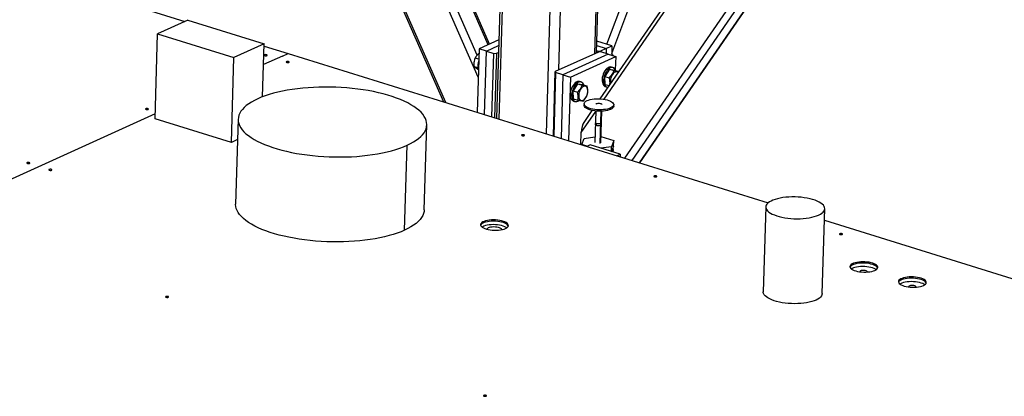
# Model space of a CAD drawing. Header units: millimetres. Extents: x 0 to 841, y 0 to 594.
# Tile 59 of 155: x 504 to 530, y 104 to 114. Entities that reach past the tile are written whole.
import ezdxf

# ---------------------------------------------------------------- set-up
doc = ezdxf.new("R2010")
doc.units = ezdxf.units.MM
doc.layers.add('TRAIT-FORT', color=4, linetype='Continuous', lineweight=25)

msp = doc.modelspace()

# ---------------------------------------------------------------- linework, layer by layer
at = {"layer": 'TRAIT-FORT', "color": 4, "linetype": 'Continuous', "lineweight": 25}
for p, q in [((508.79279, 127.00413), (515.26306, 112.2512)), ((515.32563, 112.23174), (508.85536, 126.98467)), ((516.20185, 112.91345), (510.21619, 126.56141)), ((516.17292, 113.50688), (510.48407, 126.47809)), ((516.4696, 113.7898), (510.97129, 126.32654)), ((516.5048, 113.80579), (511.02018, 126.31134)), ((517.06479, 124.37288), (516.68838, 111.80788)), ((516.76736, 111.78331), (517.14378, 124.34831)), ((518.03421, 111.38928), (518.41063, 123.95428)), ((518.36585, 113.10601), (518.68825, 123.86793)), ((519.34212, 113.54957), (519.65292, 123.92429)), ((519.38293, 113.56812), (519.69373, 123.94283)), ((519.66501, 113.7994), (523.16776, 123.10213)), ((519.79351, 113.54948), (523.36703, 123.04016)), ((483.86249, 122.01787), (508.30366, 114.41582)), ((525.91431, 121.67875), (519.4762, 112.33081)), ((519.58735, 112.31906), (526.01252, 121.6482)), ((520.14679, 110.73219), (527.37336, 121.22493)), ((520.33936, 110.67229), (527.48273, 121.04424)), ((520.53789, 110.61054), (527.67962, 120.98011)), ((520.54712, 110.60767), (527.6905, 120.97964)), ((508.38393, 114.45229), (507.56895, 114.08201)), ((508.38393, 114.45229), (510.43783, 113.81346)), ((507.50044, 111.79507), (507.56895, 114.08201)), ((507.56895, 114.08201), (509.62285, 113.44317)), ((510.43783, 113.81346), (509.62285, 113.44317)), ((510.39508, 112.38657), (510.43783, 113.81346)), ((510.43601, 113.75258), (511.07983, 113.55233)), ((516.75159, 113.91792), (516.22477, 113.67856)), ((516.42271, 113.61699), (516.74699, 113.76432)), ((519.38893, 113.76852), (519.6472, 113.68819)), ((519.79974, 113.7575), (519.3924, 113.88419)), ((519.6472, 113.68819), (519.79974, 113.7575)), ((519.79974, 113.7575), (519.79212, 113.50301)), ((509.55434, 111.15624), (509.62285, 113.44317)), ((510.92709, 113.48309), (510.42105, 113.25317)), ((510.92746, 113.48311), (511.07983, 113.55233)), ((511.07983, 113.55233), (524.00659, 109.53166)), ((516.22477, 113.67856), (516.17352, 111.96801)), ((516.42271, 113.61699), (516.22477, 113.67856)), ((516.37147, 111.90645), (516.42271, 113.61699)), ((516.42271, 113.61699), (516.62066, 113.55542)), ((516.56942, 111.84488), (516.62066, 113.55542)), ((516.62066, 113.55542), (516.69076, 113.55697)), ((516.69076, 113.55697), (516.63882, 111.82329)), ((516.69076, 113.55697), (516.74147, 113.58001)), ((519.43364, 113.59116), (518.27432, 113.06443)), ((519.70169, 113.53114), (518.48135, 112.97668)), ((518.67929, 112.91511), (519.89963, 113.46957)), ((519.38478, 113.62971), (519.42456, 113.61733)), ((519.42364, 113.58661), (519.42456, 113.61733)), ((519.42456, 113.61733), (519.49466, 113.61888)), ((519.50374, 113.59271), (519.43364, 113.59116)), ((519.49466, 113.61888), (519.49387, 113.59249)), ((519.6472, 113.68819), (519.49466, 113.61888)), ((519.70169, 113.53114), (519.50374, 113.59271)), ((519.6472, 113.68819), (519.64304, 113.54938)), ((519.70169, 113.53114), (519.89963, 113.46957)), ((519.89963, 113.46957), (519.88884, 113.10925)), ((516.19102, 113.1654), (516.09507, 113.19524)), ((516.21642, 113.39989), (516.12033, 113.42978)), ((519.82393, 113.17233), (519.78435, 113.18464)), ((518.22239, 111.33075), (518.27432, 113.06443)), ((518.2834, 113.03825), (518.23216, 111.32771)), ((518.27432, 113.06443), (518.2834, 113.03825)), ((518.48135, 112.97668), (518.2834, 113.03825)), ((518.48135, 112.97668), (518.4301, 111.26614)), ((518.48135, 112.97668), (518.67929, 112.91511)), ((518.67929, 112.91511), (518.62805, 111.20457)), ((519.73054, 113.12747), (519.607, 112.93577)), ((519.607, 112.93577), (519.72568, 112.89886)), ((519.61872, 112.71804), (519.607, 112.93577)), ((519.73054, 113.12747), (519.84922, 113.09056)), ((519.73054, 113.12747), (519.8658, 113.10143)), ((519.8658, 113.10143), (519.98204, 113.06528)), ((518.87631, 112.73935), (518.75277, 112.54765)), ((518.87631, 112.73935), (518.99499, 112.70244)), ((518.87631, 112.73935), (519.01156, 112.71332)), ((518.9697, 112.78421), (518.93011, 112.79652)), ((519.01156, 112.71332), (519.13024, 112.6764)), ((519.61872, 112.71804), (519.72098, 112.68623)), ((519.621, 112.65946), (519.66058, 112.64714)), ((518.75277, 112.54765), (518.87144, 112.51074)), ((518.76448, 112.32992), (518.75277, 112.54765)), ((518.76448, 112.32992), (518.88316, 112.293)), ((518.76676, 112.27134), (518.80635, 112.25902)), ((519.04836, 112.19589), (519.04724, 112.15874)), ((519.84698, 112.13478), (519.8481, 112.17193)), ((507.50442, 111.92801), (494.77682, 106.14527)), ((518.97328, 111.42744), (519.36245, 111.9925)), ((519.26234, 112.0203), (519.04049, 111.69818)), ((519.3628, 112.00428), (519.33733, 111.15398)), ((519.48065, 111.13188), (519.50662, 111.99888)), ((519.49727, 111.14919), (519.52275, 111.99949)), ((519.76387, 112.04824), (519.76498, 112.08539)), ((509.55434, 111.15624), (507.50044, 111.79507)), ((509.73757, 111.78303), (509.66906, 109.49609)), ((514.74663, 109.34397), (514.81514, 111.63091)), ((519.35328, 111.68661), (519.35177, 111.63598)), ((519.38292, 111.6114), (519.38444, 111.66203)), ((519.51171, 111.63118), (519.51323, 111.68182)), ((518.96347, 111.10024), (518.97328, 111.42744)), ((509.72106, 111.23199), (509.55434, 111.15624)), ((514.21891, 108.79452), (514.28742, 111.08146)), ((518.98579, 111.0933), (518.9859, 111.097)), ((518.9859, 111.097), (519.04776, 111.26652)), ((519.1244, 111.05392), (518.9859, 111.097)), ((519.04776, 111.26652), (519.34181, 111.30373)), ((519.20876, 111.09225), (519.11953, 111.0517)), ((520.02034, 110.83982), (519.20876, 111.09225)), ((519.50221, 111.31394), (519.8487, 111.20617)), ((519.8487, 111.20617), (519.78684, 111.03664)), ((519.84425, 111.05755), (519.79085, 110.9112)), ((519.84425, 111.05755), (519.8487, 111.20617)), ((519.78684, 111.03664), (519.50301, 111.00073)), ((519.78316, 110.91359), (519.78684, 111.03664)), ((519.83554, 110.8973), (519.8376, 110.96575)), ((519.93111, 110.79928), (520.02034, 110.83982)), ((520.02034, 110.83982), (520.01831, 110.77215)), ((523.94079, 109.4195), (523.87228, 107.13256)), ((525.45906, 107.08502), (525.52757, 109.37196)), ((525.51827, 109.06147), (536.32474, 105.70028))]:
    msp.add_line(p, q, dxfattribs=at)
at = {"layer": 'TRAIT-FORT', "color": 4, "linetype": 'Continuous', "lineweight": 25, "flags": 128}
for points in [[(510.50949, 113.49622), (510.51642, 113.50121), (510.51748, 113.50695), (510.51249, 113.51255), (510.50223, 113.51716), (510.48825, 113.52008), (510.47269, 113.52088), (510.4579, 113.51941), (510.44615, 113.51592), (510.43922, 113.51093), (510.43817, 113.50519), (510.44315, 113.49959), (510.45342, 113.49498), (510.46739, 113.49206), (510.48296, 113.49126), (510.49774, 113.49273), (510.50949, 113.49622)], [(511.10333, 113.31152), (511.11026, 113.31651), (511.11131, 113.32224), (511.10633, 113.32784), (511.09607, 113.33246), (511.08209, 113.33538), (511.06652, 113.33617), (511.05174, 113.33471), (511.03999, 113.33122), (511.03306, 113.32622), (511.03201, 113.32049), (511.03699, 113.31489), (511.04725, 113.31028), (511.06123, 113.30735), (511.0768, 113.30656), (511.09158, 113.30802), (511.10333, 113.31152)], [(519.78435, 113.18464), (519.78076, 113.18567), (519.75295, 113.18845), (519.72353, 113.18266), (519.69343, 113.1685), (519.66363, 113.14641), (519.63509, 113.11712), (519.60872, 113.08155), (519.58537, 113.04086), (519.56578, 112.99635), (519.5506, 112.94945)], [(519.89577, 113.09211), (519.88557, 113.1159), (519.86763, 113.14275), (519.84565, 113.16211), (519.82035, 113.17336), (519.79254, 113.17613), (519.76312, 113.17035), (519.73302, 113.15618), (519.70322, 113.1341), (519.67468, 113.1048), (519.64831, 113.06924), (519.62496, 113.02855), (519.60537, 112.98404), (519.59019, 112.93714)], [(519.5506, 112.94945), (519.54031, 112.90168), (519.53523, 112.85455), (519.53554, 112.8096), (519.54121, 112.76826), (519.55208, 112.73186), (519.56779, 112.70157), (519.58783, 112.67838), (519.61156, 112.66301), (519.621, 112.65946)], [(519.59019, 112.93714), (519.5799, 112.88936), (519.57482, 112.84224), (519.57513, 112.79728), (519.5808, 112.75594), (519.59167, 112.71955), (519.60738, 112.68926), (519.62742, 112.66606), (519.65115, 112.6507), (519.67781, 112.64366), (519.69142, 112.64331)], [(519.96715, 113.04366), (519.95591, 113.05242), (519.93394, 113.06112), (519.90964, 113.06132), (519.88409, 113.05302), (519.85839, 113.03657), (519.83367, 113.01269), (519.81101, 112.98243), (519.7914, 112.94711), (519.7757, 112.90827), (519.7646, 112.86761), (519.75858, 112.82691), (519.75789, 112.78795)], [(514.28742, 111.08146), (514.3757, 111.12427), (514.4566, 111.16913), (514.52985, 111.21587), (514.59518, 111.26435), (514.65236, 111.31438), (514.7012, 111.36578), (514.74153, 111.41839), (514.77319, 111.47201), (514.79608, 111.52645), (514.81012, 111.58153), (514.81527, 111.63705), (514.81149, 111.69281), (514.79881, 111.74863), (514.77727, 111.80429), (514.74695, 111.85962), (514.70794, 111.91441), (514.6604, 111.96847), (514.60448, 112.02161), (514.54038, 112.07365), (514.46833, 112.1244), (514.38859, 112.17368), (514.30142, 112.22133), (514.20714, 112.26716), (514.10608, 112.31103), (513.99859, 112.35278), (513.88505, 112.39226), (513.76586, 112.42933), (513.64144, 112.46387), (513.51222, 112.49574), (513.37866, 112.52485), (513.24124, 112.55108), (513.10042, 112.57435), (512.9567, 112.59457), (512.8106, 112.61167), (512.66262, 112.6256), (512.51329, 112.6363), (512.36312, 112.64373), (512.21265, 112.64788), (512.0624, 112.64871), (511.9129, 112.64625), (511.76468, 112.64048), (511.61825, 112.63143), (511.47414, 112.61914), (511.33285, 112.60364), (511.19487, 112.58499), (511.06069, 112.56326), (510.93077, 112.53852), (510.80559, 112.51086), (510.68557, 112.48037), (510.57114, 112.44717), (510.4627, 112.41137), (510.36063, 112.3731), (510.26528, 112.33248)], [(518.93011, 112.79652), (518.92653, 112.79755), (518.89872, 112.80033), (518.86929, 112.79454), (518.8392, 112.78038), (518.8094, 112.75829), (518.78085, 112.729), (518.75448, 112.69343), (518.73113, 112.65274), (518.71155, 112.60823), (518.69637, 112.56134)], [(519.04154, 112.70399), (519.03134, 112.72778), (519.01339, 112.75463), (518.99141, 112.77399), (518.96612, 112.78524), (518.93831, 112.78801), (518.90888, 112.78223), (518.87879, 112.76806), (518.84899, 112.74598), (518.82044, 112.71669), (518.79407, 112.68112), (518.77072, 112.64043), (518.75114, 112.59592), (518.73596, 112.54902)], [(518.90366, 112.39983), (518.90835, 112.3643), (518.9182, 112.33377), (518.9328, 112.30956), (518.95149, 112.29274), (518.97347, 112.28404), (518.99776, 112.28383), (519.02332, 112.29214), (519.04902, 112.30859), (519.07374, 112.33247), (519.0964, 112.36273), (519.116, 112.39805), (519.1317, 112.43689), (519.14281, 112.47754), (519.14883, 112.51824), (519.14951, 112.55721), (519.14482, 112.59273), (519.13497, 112.62327), (519.12037, 112.64747), (519.10168, 112.6643), (519.0797, 112.673), (519.05541, 112.6732), (519.02985, 112.6649), (519.00415, 112.64845), (518.97943, 112.62457), (518.95677, 112.59431), (518.93717, 112.55899), (518.92147, 112.52015), (518.91036, 112.47949), (518.90434, 112.43879), (518.90366, 112.39983)], [(519.75789, 112.78795), (519.76258, 112.75242), (519.76359, 112.74809)], [(518.69637, 112.56134), (518.68607, 112.51356), (518.681, 112.46643), (518.6813, 112.42148), (518.68698, 112.38014), (518.69784, 112.34374), (518.71355, 112.31346), (518.73359, 112.29026), (518.75733, 112.27489), (518.76676, 112.27134)], [(518.73596, 112.54902), (518.72566, 112.50124), (518.72058, 112.45412), (518.72089, 112.40916), (518.72657, 112.36782), (518.73743, 112.33143), (518.75314, 112.30114), (518.77318, 112.27794), (518.79691, 112.26258), (518.82358, 112.25554), (518.85231, 112.25705), (518.88219, 112.26706), (518.91226, 112.28526), (518.91301, 112.28582)], [(510.26528, 112.33248), (510.17701, 112.28967), (510.0961, 112.24481), (510.02286, 112.19806), (509.95753, 112.14959), (509.90034, 112.09956), (509.8515, 112.04815), (509.81118, 111.99555), (509.77952, 111.94193), (509.75663, 111.88749), (509.74258, 111.83241), (509.73744, 111.77689), (509.74122, 111.72112), (509.7539, 111.66531), (509.77544, 111.60964), (509.80576, 111.55432), (509.84477, 111.49953), (509.89231, 111.44547), (509.94823, 111.39232), (510.01233, 111.34029), (510.08438, 111.28954), (510.16412, 111.24025), (510.25129, 111.19261), (510.34557, 111.14677), (510.44663, 111.1029), (510.55412, 111.06116), (510.66766, 111.02168), (510.78685, 110.98461), (510.91127, 110.95007), (511.04049, 110.91819), (511.17404, 110.88909), (511.31147, 110.86286), (511.45229, 110.83959), (511.596, 110.81937), (511.7421, 110.80226), (511.89008, 110.78834), (512.03942, 110.77764), (512.18959, 110.77021), (512.34006, 110.76606), (512.49031, 110.76522), (512.63981, 110.76769), (512.78803, 110.77346), (512.93445, 110.78251), (513.07856, 110.7948), (513.21986, 110.8103), (513.35784, 110.82895), (513.49202, 110.85068), (513.62193, 110.87542), (513.74712, 110.90308), (513.86713, 110.93356), (513.98157, 110.96677), (514.09001, 111.00257), (514.19208, 111.04084), (514.28742, 111.08146)], [(519.76387, 112.04824), (519.72395, 112.03281), (519.67784, 112.01993), (519.62659, 112.00988), (519.57132, 112.00288), (519.51328, 111.9991), (519.45376, 111.99862), (519.39409, 112.00145), (519.33561, 112.00753), (519.27962, 112.01671), (519.22737, 112.0288), (519.18003, 112.04353), (519.13865, 112.06056), (519.10417, 112.07952), (519.07734, 112.09997), (519.05878, 112.12148), (519.04889, 112.14355), (519.04724, 112.15874)], [(519.76498, 112.08539), (519.72506, 112.06996), (519.67896, 112.05708), (519.6277, 112.04703), (519.57243, 112.04004), (519.51439, 112.03626), (519.45487, 112.03578), (519.39521, 112.03861), (519.33672, 112.04468), (519.28073, 112.05387), (519.22848, 112.06596), (519.18114, 112.08068), (519.13976, 112.09771), (519.10528, 112.11667), (519.07845, 112.13713), (519.05989, 112.15863), (519.05, 112.1807), (519.04901, 112.20284), (519.05693, 112.22456), (519.0736, 112.24537), (519.09863, 112.2648), (519.13147, 112.28243)], [(519.13147, 112.28243), (519.17139, 112.29786), (519.21749, 112.31075), (519.26875, 112.3208), (519.32402, 112.32779), (519.38206, 112.33157), (519.44158, 112.33205), (519.50124, 112.32922), (519.55973, 112.32315), (519.61572, 112.31396), (519.66797, 112.30187), (519.71531, 112.28715), (519.75669, 112.27011), (519.79117, 112.25116), (519.818, 112.2307), (519.83656, 112.20919), (519.84645, 112.18713), (519.84744, 112.16499), (519.83952, 112.14327), (519.82286, 112.12246), (519.79782, 112.10302), (519.76498, 112.08539)], [(519.36824, 112.18608), (519.37199, 112.19461), (519.38487, 112.20338)], [(519.38487, 112.20338), (519.40539, 112.20978), (519.43107, 112.21303), (519.45882, 112.21274), (519.4853, 112.20895), (519.5073, 112.2021), (519.52217, 112.19304), (519.52813, 112.18284), (519.52819, 112.18128)], [(519.84698, 112.13478), (519.84633, 112.12783), (519.83841, 112.10612), (519.82174, 112.08531), (519.79671, 112.06587), (519.76387, 112.04824)], [(507.31539, 112.04499), (507.32232, 112.04999), (507.32338, 112.05572), (507.31839, 112.06132), (507.30813, 112.06593), (507.29415, 112.06886), (507.27859, 112.06965), (507.2638, 112.06819), (507.25205, 112.06469), (507.24512, 112.0597), (507.24407, 112.05397), (507.24905, 112.04837), (507.25932, 112.04375), (507.27329, 112.04083), (507.28886, 112.04004), (507.30364, 112.0415), (507.31539, 112.04499)], [(519.38292, 111.6114), (519.3642, 111.61948), (519.35362, 111.62925), (519.35177, 111.63598)], [(519.38444, 111.66203), (519.36571, 111.67011), (519.35514, 111.67989), (519.35328, 111.68661)], [(519.51171, 111.63118), (519.51101, 111.62761), (519.50261, 111.61803), (519.48565, 111.61032), (519.46219, 111.60543), (519.43506, 111.60392), (519.40753, 111.606), (519.38292, 111.6114)], [(519.51323, 111.68182), (519.51253, 111.67824), (519.50412, 111.66866), (519.48717, 111.66096), (519.46371, 111.65606), (519.43658, 111.65456), (519.40905, 111.65663), (519.38444, 111.66203)], [(517.43759, 111.34134), (517.44452, 111.34633), (517.44558, 111.35207), (517.44059, 111.35767), (517.43033, 111.36228), (517.41635, 111.3652), (517.40079, 111.366), (517.386, 111.36453), (517.37425, 111.36104), (517.36732, 111.35605), (517.36627, 111.35031), (517.37125, 111.34471), (517.38152, 111.3401), (517.39549, 111.33718), (517.41106, 111.33638), (517.42584, 111.33785), (517.43759, 111.34134)], [(504.1213, 110.59376), (504.12822, 110.59876), (504.12928, 110.60449), (504.12429, 110.61009), (504.11403, 110.6147), (504.10005, 110.61763), (504.08449, 110.61842), (504.0697, 110.61696), (504.05795, 110.61347), (504.05102, 110.60847), (504.04997, 110.60274), (504.05496, 110.59714), (504.06522, 110.59253), (504.0792, 110.5896), (504.09476, 110.58881), (504.10954, 110.59027), (504.1213, 110.59376)], [(504.71513, 110.40906), (504.72206, 110.41405), (504.72311, 110.41979), (504.71813, 110.42539), (504.70787, 110.43), (504.69389, 110.43293), (504.67832, 110.43372), (504.66354, 110.43226), (504.65179, 110.42876), (504.64486, 110.42377), (504.64381, 110.41804), (504.64879, 110.41244), (504.65905, 110.40782), (504.67303, 110.4049), (504.6886, 110.4041), (504.70338, 110.40557), (504.71513, 110.40906)], [(521.00062, 110.23312), (521.00754, 110.23811), (521.0086, 110.24384), (521.00361, 110.24944), (520.99335, 110.25406), (520.97937, 110.25698), (520.96381, 110.25777), (520.94902, 110.25631), (520.93727, 110.25282), (520.93034, 110.24782), (520.92929, 110.24209), (520.93428, 110.23649), (520.94454, 110.23188), (520.95852, 110.22895), (520.97408, 110.22816), (520.98886, 110.22962), (521.00062, 110.23312)], [(514.21891, 108.79452), (514.12357, 108.7539), (514.0215, 108.71563), (513.91306, 108.67983), (513.79862, 108.64663), (513.6786, 108.61614), (513.55342, 108.58848), (513.42351, 108.56374), (513.28933, 108.54201), (513.15135, 108.52336), (513.01005, 108.50786), (512.86594, 108.49557), (512.71952, 108.48652), (512.57129, 108.48075), (512.4218, 108.47828), (512.27155, 108.47912), (512.12107, 108.48327), (511.97091, 108.4907), (511.82157, 108.5014), (511.67359, 108.51532), (511.52749, 108.53243), (511.38378, 108.55265), (511.24296, 108.57592), (511.10553, 108.60215), (510.97197, 108.63125), (510.84276, 108.66313), (510.71833, 108.69766), (510.59914, 108.73474), (510.48561, 108.77422), (510.37812, 108.81596), (510.27705, 108.85983), (510.18277, 108.90567), (510.09561, 108.95331), (510.01586, 109.0026), (509.94381, 109.05335), (509.87971, 109.10538), (509.8238, 109.15853), (509.77625, 109.21259), (509.73725, 109.26738), (509.70692, 109.3227), (509.68538, 109.37837), (509.6727, 109.43419), (509.66893, 109.48995), (509.66912, 109.49792)], [(525.36266, 109.20025), (525.41058, 109.22475), (525.45083, 109.25118), (525.48297, 109.27926), (525.50662, 109.30865), (525.52152, 109.33903), (525.5275, 109.37005), (525.52449, 109.40136), (525.51253, 109.43261), (525.49174, 109.46344), (525.46238, 109.4935), (525.42476, 109.52246), (525.37932, 109.54998), (525.32657, 109.57575), (525.2671, 109.59948), (525.2016, 109.62091), (525.1308, 109.63978), (525.05551, 109.65589), (524.97658, 109.66905), (524.8949, 109.67911), (524.8114, 109.68596), (524.72702, 109.68952), (524.64273, 109.68976), (524.55947, 109.68666), (524.4782, 109.68027), (524.39982, 109.67065), (524.32523, 109.65792), (524.25527, 109.64222), (524.19074, 109.62372), (524.13237, 109.60264), (524.08082, 109.57922), (524.03667, 109.55372), (524.00042, 109.52643), (523.97249, 109.49765), (523.95318, 109.46773), (523.94273, 109.43698), (523.94124, 109.40577), (523.94874, 109.37445), (523.96514, 109.34336), (523.99025, 109.31287), (524.02379, 109.28332), (524.06538, 109.25504), (524.11454, 109.22836), (524.17073, 109.20357), (524.2333, 109.18096), (524.30155, 109.16079), (524.3747, 109.14327), (524.45192, 109.12862), (524.53234, 109.11699), (524.61504, 109.10852), (524.6991, 109.1033), (524.78355, 109.1014), (524.86745, 109.10284), (524.94983, 109.10759), (525.02977, 109.1156), (525.10637, 109.12679), (525.17874, 109.14103), (525.24608, 109.15815), (525.30762, 109.17797), (525.36266, 109.20025)], [(514.74663, 109.34397), (514.74161, 109.29459), (514.72757, 109.23951), (514.70468, 109.18507), (514.67302, 109.13145), (514.63269, 109.07884), (514.58385, 109.02744), (514.52667, 108.97741), (514.46134, 108.92894), (514.38809, 108.88219), (514.30719, 108.83733), (514.21891, 108.79452)], [(516.93395, 108.83882), (516.9654, 108.85577), (516.98915, 108.87449), (517.00465, 108.89454), (517.01153, 108.91544), (517.00963, 108.93672), (516.99901, 108.95786), (516.97989, 108.97838), (516.95274, 108.9978), (516.91819, 109.01565), (516.87705, 109.03152), (516.83028, 109.04504), (516.77899, 109.05589), (516.72436, 109.06381), (516.66769, 109.06863), (516.61031, 109.07023), (516.55354, 109.06856), (516.49874, 109.06368), (516.44717, 109.05569), (516.40006, 109.04478), (516.3585, 109.03121), (516.32347, 109.01529), (516.29579, 108.99741), (516.2761, 108.97796), (516.26488, 108.95743), (516.26238, 108.93627), (516.26866, 108.915), (516.28358, 108.89411), (516.30678, 108.87408), (516.33772, 108.8554), (516.37568, 108.83849), (516.41976, 108.82375), (516.46893, 108.81153), (516.52205, 108.80211), (516.57786, 108.79572), (516.63506, 108.79251), (516.6923, 108.79254), (516.74825, 108.79582), (516.80159, 108.80228), (516.85108, 108.81176), (516.89554, 108.82403), (516.93395, 108.83882)], [(517.00837, 108.90262), (516.99796, 108.92304), (516.97885, 108.94356), (516.9517, 108.96297), (516.91715, 108.98082), (516.87601, 108.99669), (516.82924, 109.01021), (516.77794, 109.02106), (516.72332, 109.02899), (516.66665, 109.0338), (516.60926, 109.0354), (516.5525, 109.03374), (516.49769, 109.02885), (516.44613, 109.02086), (516.39902, 109.00995), (516.35746, 108.99638), (516.32243, 108.98047), (516.29474, 108.96258), (516.27506, 108.94314), (516.26465, 108.9249)], [(516.96781, 108.85736), (516.94892, 108.8701), (516.91436, 108.88795), (516.87322, 108.90382), (516.82646, 108.91734), (516.77516, 108.92819), (516.72054, 108.93612), (516.66387, 108.94093), (516.60648, 108.94253), (516.54972, 108.94087), (516.49491, 108.93598), (516.44335, 108.92799), (516.39623, 108.91708), (516.35467, 108.90351), (516.31964, 108.8876), (516.30243, 108.87729)], [(516.96781, 108.85736), (516.94892, 108.8701), (516.91436, 108.88795), (516.87322, 108.90382), (516.82646, 108.91734), (516.77516, 108.92819), (516.72054, 108.93612), (516.66387, 108.94093), (516.60648, 108.94253), (516.54972, 108.94087), (516.49491, 108.93598), (516.44335, 108.92799), (516.39623, 108.91708), (516.35467, 108.90351), (516.31964, 108.8876), (516.30243, 108.87729)], [(516.83993, 108.8075), (516.83806, 108.81206), (516.82578, 108.82784), (516.80509, 108.84255), (516.77688, 108.85555), (516.74239, 108.86628), (516.70313, 108.87426), (516.66082, 108.87915), (516.6173, 108.88073), (516.57447, 108.87893), (516.53421, 108.87384), (516.49828, 108.86567), (516.46824, 108.85478), (516.44542, 108.84165), (516.4308, 108.82685), (516.4271, 108.81986)], [(525.99874, 108.67852), (526.00567, 108.68352), (526.00673, 108.68925), (526.00174, 108.69485), (525.99148, 108.69946), (525.9775, 108.70239), (525.96194, 108.70318), (525.94715, 108.70172), (525.9354, 108.69822), (525.92847, 108.69323), (525.92742, 108.6875), (525.9324, 108.6819), (525.94267, 108.67728), (525.95664, 108.67436), (525.97221, 108.67357), (525.98699, 108.67503), (525.99874, 108.67852)], [(526.8764, 107.71118), (526.90785, 107.72813), (526.9316, 107.74685), (526.9471, 107.76689), (526.95398, 107.7878), (526.95208, 107.80908), (526.94146, 107.83022), (526.92234, 107.85074), (526.89519, 107.87015), (526.86064, 107.888), (526.8195, 107.90387), (526.77273, 107.91739), (526.72144, 107.92824), (526.66681, 107.93617), (526.61014, 107.94099), (526.55276, 107.94258), (526.49599, 107.94092), (526.44119, 107.93604), (526.38962, 107.92805), (526.34251, 107.91714), (526.30095, 107.90357), (526.26592, 107.88765), (526.23824, 107.86976), (526.21856, 107.85032), (526.20733, 107.82979), (526.20483, 107.80863), (526.21111, 107.78736), (526.22603, 107.76647), (526.24923, 107.74644), (526.28017, 107.72776), (526.31813, 107.71084), (526.36221, 107.69611), (526.41138, 107.68389), (526.4645, 107.67447), (526.52031, 107.66808), (526.57751, 107.66486), (526.63475, 107.6649), (526.6907, 107.66818), (526.74404, 107.67464), (526.79353, 107.68411), (526.83799, 107.69639), (526.8764, 107.71118)], [(526.95082, 107.77497), (526.94041, 107.79539), (526.9213, 107.81591), (526.89415, 107.83533), (526.8596, 107.85318), (526.81846, 107.86905), (526.77169, 107.88257), (526.72039, 107.89342), (526.66577, 107.90134), (526.6091, 107.90616), (526.55171, 107.90776), (526.49495, 107.90609), (526.44014, 107.90121), (526.38858, 107.89322), (526.34147, 107.88231), (526.29991, 107.86874), (526.26488, 107.85282), (526.23719, 107.83494), (526.21751, 107.8155), (526.2071, 107.79725)], [(526.91026, 107.72971), (526.89137, 107.74246), (526.85682, 107.76031), (526.81567, 107.77618), (526.76891, 107.7897), (526.71761, 107.80055), (526.66299, 107.80847), (526.60632, 107.81329), (526.54893, 107.81489), (526.49217, 107.81322), (526.43736, 107.80834), (526.3858, 107.80035), (526.33868, 107.78944), (526.29712, 107.77587), (526.26209, 107.75995), (526.24488, 107.74965)], [(526.91026, 107.72971), (526.89137, 107.74246), (526.85682, 107.76031), (526.81567, 107.77618), (526.76891, 107.7897), (526.71761, 107.80055), (526.66299, 107.80847), (526.60632, 107.81329), (526.54893, 107.81489), (526.49217, 107.81322), (526.43736, 107.80834), (526.3858, 107.80035), (526.33868, 107.78944), (526.29712, 107.77587), (526.26209, 107.75995), (526.24488, 107.74965)], [(526.67419, 107.66909), (526.67467, 107.67114), (526.67197, 107.6821), (526.66071, 107.69251), (526.6419, 107.70143), (526.6172, 107.70808), (526.58881, 107.71187), (526.55925, 107.71245), (526.53114, 107.70978), (526.507, 107.70409), (526.48895, 107.69589), (526.47861, 107.68591), (526.47689, 107.67503), (526.4769, 107.675)], [(528.18364, 107.30458), (528.21509, 107.32153), (528.23884, 107.34025), (528.25434, 107.3603), (528.26122, 107.3812), (528.25932, 107.40248), (528.24869, 107.42362), (528.22958, 107.44414), (528.20243, 107.46356), (528.16788, 107.48141), (528.12674, 107.49728), (528.07997, 107.5108), (528.02867, 107.52165), (527.97405, 107.52957), (527.91738, 107.53439), (527.85999, 107.53599), (527.80323, 107.53432), (527.74842, 107.52944), (527.69686, 107.52145), (527.64975, 107.51054), (527.60819, 107.49697), (527.57316, 107.48105), (527.54547, 107.46317), (527.52579, 107.44373), (527.51457, 107.42319), (527.51207, 107.40204), (527.51835, 107.38076), (527.53327, 107.35987), (527.55647, 107.33985), (527.58741, 107.32116), (527.62536, 107.30425), (527.66945, 107.28951), (527.71862, 107.27729), (527.77174, 107.26787), (527.82755, 107.26148), (527.88474, 107.25827), (527.94199, 107.2583), (527.99794, 107.26158), (528.05128, 107.26804), (528.10076, 107.27752), (528.14523, 107.28979), (528.18364, 107.30458)], [(528.25806, 107.36838), (528.24765, 107.3888), (528.22853, 107.40932), (528.20138, 107.42873), (528.16683, 107.44658), (528.12569, 107.46245), (528.07893, 107.47597), (528.02763, 107.48682), (527.97301, 107.49475), (527.91634, 107.49957), (527.85895, 107.50116), (527.80219, 107.4995), (527.74738, 107.49461), (527.69582, 107.48662), (527.6487, 107.47572), (527.60714, 107.46214), (527.57211, 107.44623), (527.54443, 107.42834), (527.52475, 107.4089), (527.51434, 107.39066)], [(528.2175, 107.32312), (528.1986, 107.33586), (528.16405, 107.35371), (528.12291, 107.36958), (528.07615, 107.3831), (528.02485, 107.39395), (527.97023, 107.40188), (527.91356, 107.4067), (527.85617, 107.40829), (527.7994, 107.40663), (527.7446, 107.40174), (527.69303, 107.39375), (527.64592, 107.38285), (527.60436, 107.36927), (527.56933, 107.35336), (527.55211, 107.34305)], [(528.2175, 107.32312), (528.1986, 107.33586), (528.16405, 107.35371), (528.12291, 107.36958), (528.07615, 107.3831), (528.02485, 107.39395), (527.97023, 107.40188), (527.91356, 107.4067), (527.85617, 107.40829), (527.7994, 107.40663), (527.7446, 107.40174), (527.69303, 107.39375), (527.64592, 107.38285), (527.60436, 107.36927), (527.56933, 107.35336), (527.55211, 107.34305)], [(525.29415, 106.91331), (525.23911, 106.89103), (525.17757, 106.87122), (525.11023, 106.85409), (525.03786, 106.83986), (524.96126, 106.82867), (524.88132, 106.82065), (524.79894, 106.8159), (524.71504, 106.81446), (524.63059, 106.81637), (524.54653, 106.82158), (524.46383, 106.83005), (524.38341, 106.84168), (524.30619, 106.85633), (524.23304, 106.87385), (524.16479, 106.89402), (524.10222, 106.91663), (524.04603, 106.94142), (523.99687, 106.96811), (523.95528, 106.99638), (523.92174, 107.02593), (523.89663, 107.05642), (523.88023, 107.08751), (523.87273, 107.11883), (523.87228, 107.13256)], [(525.45906, 107.08502), (525.45899, 107.08311), (525.45301, 107.05209), (525.43811, 107.02171), (525.41446, 106.99232), (525.38232, 106.96425), (525.34207, 106.93781), (525.29415, 106.91331)], [(527.98108, 107.26151), (527.98191, 107.26454), (527.97921, 107.27551), (527.96795, 107.28591), (527.94913, 107.29484), (527.92443, 107.30149), (527.89604, 107.30527), (527.86648, 107.30586), (527.83838, 107.30318), (527.81423, 107.2975), (527.79619, 107.2893), (527.78585, 107.27932), (527.78413, 107.26844), (527.78442, 107.2674)], [(507.8553, 106.98766), (507.86222, 106.99265), (507.86328, 106.99838), (507.85829, 107.00398), (507.84803, 107.0086), (507.83405, 107.01152), (507.81849, 107.01232), (507.8037, 107.01085), (507.79195, 107.00736), (507.78502, 107.00237), (507.78397, 106.99663), (507.78896, 106.99103), (507.79922, 106.98642), (507.8132, 106.98349), (507.82876, 106.9827), (507.84354, 106.98416), (507.8553, 106.98766)], [(516.41645, 104.32484), (516.42338, 104.32984), (516.42443, 104.33557), (516.41944, 104.34117), (516.40918, 104.34578), (516.3952, 104.34871), (516.37964, 104.3495), (516.36486, 104.34804), (516.3531, 104.34454), (516.34617, 104.33955), (516.34512, 104.33382), (516.35011, 104.32822), (516.36037, 104.3236), (516.37435, 104.32068), (516.38991, 104.31989), (516.4047, 104.32135), (516.41645, 104.32484)]]:
    msp.add_lwpolyline(points, dxfattribs=at)
at = {"layer": 'TRAIT-FORT', "color": 4, "linetype": 'Continuous', "lineweight": 25}
for centre, radius, start, end in [((516.56361, 113.23438), 0.37692, 157.327935, 199.240233), ((519.75481, 110.96401), 0.06868, 307.378854, 20.798081), ((519.76367, 110.9674), 0.07219, 303.553186, 31.604579)]:
    msp.add_arc(centre, radius, start, end, dxfattribs=at)
msp.add_ellipse((519.0648, 111.46902), major_axis=(0.025, 0.26265), ratio=0.33651783, start_param=0.54346077, end_param=1.76172901, dxfattribs=at)
for points, knots in [([(516.22095, 113.55125), (516.21817, 113.54919), (516.19881, 113.53493), (516.17142, 113.50703), (516.14088, 113.46812), (516.12723, 113.44264), (516.12033, 113.42978)], [0, 0, 0, 0, 0.05822352, 0.40443539, 0.69948897, 1, 1, 1, 1]), ([(519.79279, 113.54755), (519.79297, 113.54734), (519.80566, 113.53306), (519.81852, 113.51365), (519.8294, 113.49455), (519.83157, 113.49074)], [0, 0, 0, 0, 0.011646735, 0.80266207, 1, 1, 1, 1]), ([(516.09507, 113.19524), (516.09227, 113.22695), (516.08765, 113.2794), (516.09628, 113.35069), (516.10837, 113.3967), (516.11768, 113.42243), (516.12033, 113.42978)], [0, 0, 0, 0, 0.38554949, 0.63764185, 0.89654625, 1, 1, 1, 1]), ([(516.21038, 113.11206), (516.19603, 113.12063), (516.16702, 113.13796), (516.13383, 113.16058), (516.10989, 113.17979), (516.10004, 113.19006), (516.09507, 113.19524)], [0, 0, 0, 0, 0.26460494, 0.53494775, 0.76534313, 1, 1, 1, 1]), ([(519.84922, 113.09056), (519.84284, 113.07257), (519.82994, 113.0362), (519.80103, 112.98537), (519.76561, 112.93919), (519.73907, 112.91238), (519.72568, 112.89886)], [0, 0, 0, 0, 0.26460494, 0.53494775, 0.76534313, 1, 1, 1, 1]), ([(519.84922, 113.09056), (519.8653, 113.08695), (519.89781, 113.07965), (519.93618, 113.07188), (519.96509, 113.06688), (519.97797, 113.06531), (519.98448, 113.06452)], [0, 0, 0, 0, 0.26460494, 0.53494775, 0.76534312, 1, 1, 1, 1]), ([(518.99499, 112.70244), (518.9886, 112.68445), (518.9757, 112.64808), (518.94679, 112.59725), (518.91138, 112.55107), (518.88484, 112.52427), (518.87144, 112.51074)], [0, 0, 0, 0, 0.26460494, 0.53494775, 0.76534313, 1, 1, 1, 1]), ([(518.99499, 112.70244), (519.01106, 112.69883), (519.04357, 112.69153), (519.08195, 112.68376), (519.11085, 112.67876), (519.12374, 112.67719), (519.13024, 112.6764)], [0, 0, 0, 0, 0.26460494, 0.53494775, 0.76534312, 1, 1, 1, 1]), ([(519.14196, 112.45867), (519.14648, 112.4845), (519.15396, 112.52722), (519.14946, 112.59396), (519.14015, 112.64082), (519.13244, 112.6685), (519.13024, 112.6764)], [0, 0, 0, 0, 0.38554949, 0.63764185, 0.89654625, 1, 1, 1, 1]), ([(519.74168, 112.71629), (519.74404, 112.73073), (519.74916, 112.76214), (519.74471, 112.8165), (519.7356, 112.86327), (519.72788, 112.89095), (519.72568, 112.89886)], [0, 0, 0, 0, 0.25871456, 0.56284385, 0.87519131, 1, 1, 1, 1]), ([(518.88316, 112.293), (518.88768, 112.31884), (518.89516, 112.36156), (518.89066, 112.4283), (518.88135, 112.47516), (518.87364, 112.50284), (518.87144, 112.51074)], [0, 0, 0, 0, 0.38554949, 0.63764185, 0.89654625, 1, 1, 1, 1]), ([(519.01842, 112.26697), (519.03348, 112.28226), (519.06393, 112.31316), (519.09926, 112.362), (519.12525, 112.41111), (519.13635, 112.44272), (519.14196, 112.45867)], [0, 0, 0, 0, 0.26460494, 0.53494775, 0.76534313, 1, 1, 1, 1]), ([(519.01842, 112.26697), (519.01102, 112.26788), (518.99606, 112.26972), (518.9641, 112.27549), (518.92578, 112.28342), (518.89745, 112.28979), (518.88316, 112.293)], [0, 0, 0, 0, 0.26460494, 0.53494775, 0.76534313, 1, 1, 1, 1])]:
    msp.add_open_spline(points, degree=3, knots=knots, dxfattribs=at)

doc.saveas('drawing.dxf')
